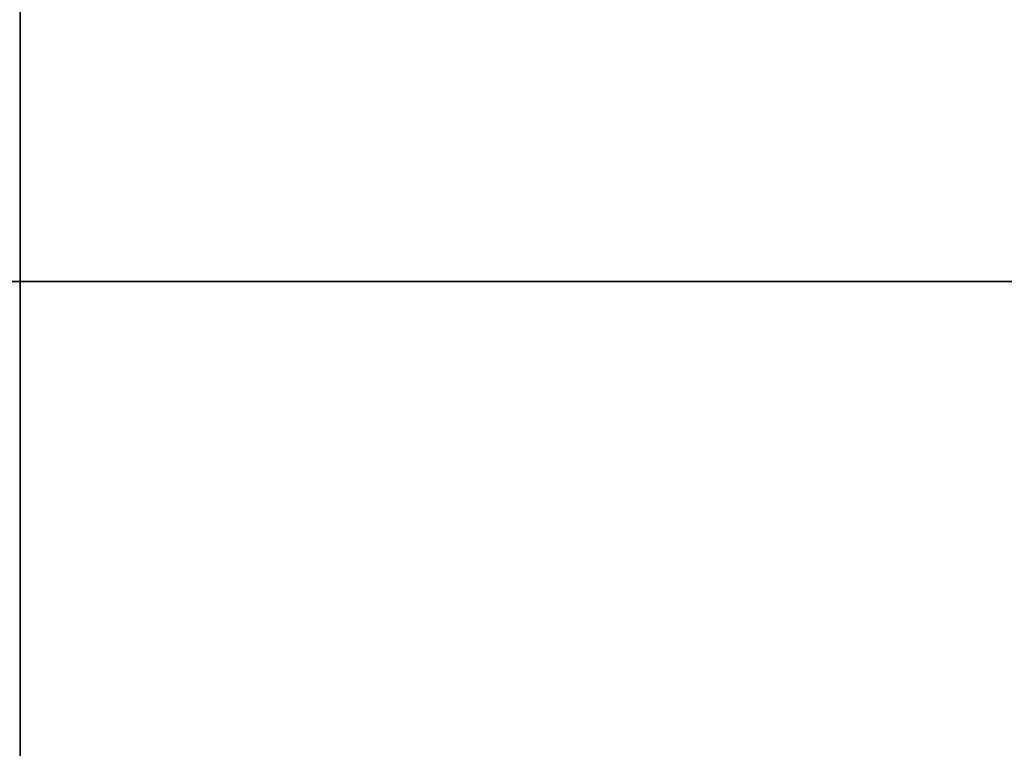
# Model space of a CAD drawing. Header units: millimetres. Extents: x -141 to 141, y -122 to 30.
# Tile 22 of 26: x 0 to 13, y 11 to 20. Entities that reach past the tile are written whole.
import ezdxf

# ---------------------------------------------------------------- set-up
doc = ezdxf.new("R2010")
doc.units = ezdxf.units.MM
doc.layers.add('Layer 01', color=7, linetype='Continuous')

msp = doc.modelspace()

# ---------------------------------------------------------------- linework, layer by layer
at = {"layer": 'Layer 01', "color": 250, "true_color": 0x313434}
for p, q in [((0, 30, 278), (0, -120, 278)), ((0, -120, -278), (0, 30, -278)), ((0, 28, 280), (0, -118, 280)), ((0, -118, -280), (0, 28, -280))]:
    msp.add_line(p, q, dxfattribs=at)
at = {"layer": 'Layer 01', "color": 254, "true_color": 0xcad1ee}
for p, q in [((0, 26.7, 275.25), (0, 17, 275.25)), ((0, 26.7, 273.75), (0, 17, 273.75)), ((0, 17, -275.25), (0, 26.7, -275.25)), ((0, 17, -273.75), (0, 26.7, -273.75)), ((-134.043, 17, 274.5), (134.043, 17, 274.5)), ((-134.043, 17, -274.5), (134.043, 17, -274.5)), ((0, 17, 275.25), (0, 17, 273.75)), ((0, 17, -273.75), (0, 17, -275.25))]:
    msp.add_line(p, q, dxfattribs=at)
for points in [[(-134.043, 17, 275.25), (134.043, 17, 275.25)], [(-134.043, 17, 273.75), (134.043, 17, 273.75)], [(134.043, 17, -275.25), (-134.043, 17, -275.25)], [(134.043, 17, -273.75), (-134.043, 17, -273.75)]]:
    msp.add_open_spline(points, degree=1, dxfattribs=at)

doc.saveas('drawing.dxf')
